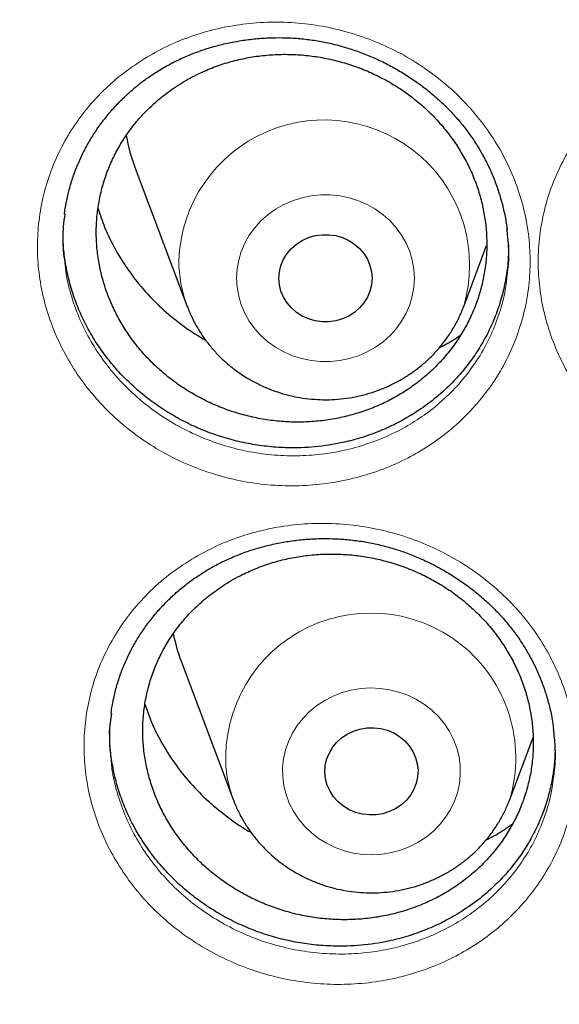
# Model space of a CAD drawing. Header units: millimetres. Extents: x 8 to 778, y 12 to 1829.
# Tile 206 of 256: x 345.81 to 350.45, y 1667.9 to 1676.36. Entities that reach past the tile are written whole.
import ezdxf

# ---------------------------------------------------------------- set-up
doc = ezdxf.new("R2010")
doc.units = ezdxf.units.MM

msp = doc.modelspace()

# ---------------------------------------------------------------- linework, layer by layer
at = {"color": 7, "linetype": 'Continuous', "lineweight": 30}
for p, q in [((346.8021, 1675.0834), (347.2491, 1673.8952)), ((349.6253, 1673.8952), (349.8215, 1674.4167)), ((347.2491, 1673.8952), (347.2475, 1673.8995)), ((347.1971, 1670.8476), (347.6441, 1669.6594)), ((350.0203, 1669.6594), (350.2203, 1670.1909))]:
    msp.add_line(p, q, dxfattribs=at)
at = {"color": 8, "linetype": 'Continuous', "lineweight": 0, "flags": 128}
for points in [[(347.6736, 1674.1367), (347.678, 1674.2141), (347.6914, 1674.2907), (347.7135, 1674.3654), (347.7441, 1674.4375), (347.7829, 1674.5061), (347.8293, 1674.5703), (347.8828, 1674.6294), (347.9428, 1674.6827), (348.0087, 1674.7297), (348.0795, 1674.7697), (348.1546, 1674.8022), (348.2329, 1674.827), (348.3137, 1674.8437), (348.3959, 1674.8521), (348.4786, 1674.8521), (348.5608, 1674.8437), (348.6415, 1674.827), (348.7199, 1674.8022), (348.7949, 1674.7697), (348.8658, 1674.7297), (348.9316, 1674.6827), (348.9916, 1674.6294), (349.0451, 1674.5703), (349.0915, 1674.5061), (349.1303, 1674.4375), (349.1609, 1674.3654), (349.183, 1674.2907), (349.1964, 1674.2141), (349.2009, 1674.1367), (349.1964, 1674.0592), (349.183, 1673.9827), (349.1609, 1673.9079), (349.1303, 1673.8359), (349.0915, 1673.7673), (349.0451, 1673.7031), (348.9916, 1673.644), (348.9316, 1673.5906), (348.8658, 1673.5437), (348.7949, 1673.5037), (348.7199, 1673.4711), (348.6415, 1673.4463), (348.5608, 1673.4297), (348.4786, 1673.4213), (348.3959, 1673.4213), (348.3137, 1673.4297), (348.2329, 1673.4463), (348.1546, 1673.4711), (348.0795, 1673.5037), (348.0087, 1673.5437), (347.9428, 1673.5906), (347.8828, 1673.644), (347.8293, 1673.7031), (347.7829, 1673.7673), (347.7441, 1673.8359), (347.7135, 1673.9079), (347.6914, 1673.9827), (347.678, 1674.0592), (347.6736, 1674.1367)], [(348.0802, 1669.7764), (348.0702, 1669.8535), (348.0692, 1669.931), (348.0772, 1670.0082), (348.094, 1670.0842), (348.1194, 1670.158), (348.1533, 1670.2288), (348.195, 1670.2958), (348.2443, 1670.3581), (348.3004, 1670.415), (348.3628, 1670.466), (348.4307, 1670.5103), (348.5032, 1670.5474), (348.5797, 1670.577), (348.6591, 1670.5987), (348.7405, 1670.6121), (348.823, 1670.6173), (348.9056, 1670.614), (348.9874, 1670.6024), (349.0673, 1670.5825), (349.1445, 1670.5547), (349.218, 1670.5192), (349.287, 1670.4764), (349.3507, 1670.4269), (349.4082, 1670.3712), (349.4591, 1670.31), (349.5025, 1670.244), (349.5382, 1670.174), (349.5655, 1670.1008), (349.5843, 1670.0253), (349.5942, 1669.9483), (349.5952, 1669.8707), (349.5872, 1669.7935), (349.5704, 1669.7175), (349.545, 1669.6437), (349.5112, 1669.5729), (349.4694, 1669.506), (349.4201, 1669.4436), (349.364, 1669.3867), (349.3016, 1669.3358), (349.2338, 1669.2914), (349.1612, 1669.2543), (349.0847, 1669.2247), (349.0053, 1669.2031), (348.9239, 1669.1896), (348.8414, 1669.1845), (348.7588, 1669.1877), (348.677, 1669.1994), (348.5971, 1669.2192), (348.5199, 1669.247), (348.4464, 1669.2826), (348.3774, 1669.3253), (348.3138, 1669.3748), (348.2562, 1669.4305), (348.2054, 1669.4917), (348.1619, 1669.5577), (348.1263, 1669.6277), (348.0989, 1669.7009), (348.0802, 1669.7764)], [(347.6434, 1669.6614), (347.6141, 1669.7509), (347.5914, 1669.8476)]]:
    msp.add_lwpolyline(points, dxfattribs=at)
at = {"color": 7, "linetype": 'Continuous', "lineweight": 30, "flags": 128}
for points in [[(348.0372, 1674.1367), (348.0417, 1674.1926), (348.055, 1674.2473), (348.0768, 1674.2995), (348.1067, 1674.3481), (348.144, 1674.3919), (348.1878, 1674.4301), (348.2372, 1674.4617), (348.2911, 1674.486), (348.3482, 1674.5026), (348.4073, 1674.5109), (348.4671, 1674.5109), (348.5262, 1674.5026), (348.5833, 1674.486), (348.6372, 1674.4617), (348.6866, 1674.4301), (348.7304, 1674.3919), (348.7677, 1674.3481), (348.7976, 1674.2995), (348.8194, 1674.2473), (348.8327, 1674.1926), (348.8372, 1674.1367), (348.8327, 1674.0808), (348.8194, 1674.0261), (348.7976, 1673.9739), (348.7677, 1673.9253), (348.7304, 1673.8814), (348.6866, 1673.8433), (348.6372, 1673.8117), (348.5833, 1673.7873), (348.5262, 1673.7708), (348.4671, 1673.7625), (348.4073, 1673.7625), (348.3482, 1673.7708), (348.2911, 1673.7873), (348.2372, 1673.8117), (348.1878, 1673.8433), (348.144, 1673.8814), (348.1067, 1673.9253), (348.0768, 1673.9739), (348.055, 1674.0261), (348.0417, 1674.0808), (348.0372, 1674.1367)], [(348.4383, 1669.8357), (348.4323, 1669.8915), (348.4353, 1669.9475), (348.4472, 1670.0025), (348.4676, 1670.0552), (348.4962, 1670.1045), (348.5323, 1670.1492), (348.5751, 1670.1883), (348.6236, 1670.2211), (348.6768, 1670.2467), (348.7335, 1670.2645), (348.7924, 1670.2743), (348.8521, 1670.2757), (348.9115, 1670.2687), (348.969, 1670.2535), (349.0235, 1670.2304), (349.0737, 1670.2), (349.1186, 1670.1629), (349.157, 1670.1199), (349.1882, 1670.0721), (349.2114, 1670.0204), (349.2261, 1669.966), (349.2321, 1669.9102), (349.2291, 1669.8542), (349.2173, 1669.7992), (349.1968, 1669.7465), (349.1682, 1669.6972), (349.1321, 1669.6525), (349.0893, 1669.6134), (349.0408, 1669.5806), (348.9876, 1669.555), (348.9309, 1669.5372), (348.872, 1669.5274), (348.8123, 1669.526), (348.753, 1669.533), (348.6954, 1669.5482), (348.6409, 1669.5713), (348.5907, 1669.6017), (348.5459, 1669.6388), (348.5074, 1669.6818), (348.4763, 1669.7296), (348.453, 1669.7813), (348.4383, 1669.8357)]]:
    msp.add_lwpolyline(points, dxfattribs=at)
at = {"color": 8, "linetype": 'Continuous', "lineweight": 0}
for centre, radius, start, end in [((348.4262, 1674.2474), 1.2496, 343.57197, 178.10918), ((348.2947, 1674.2894), 1.1174, 180.03875, 200.42411), ((348.8262, 1670.0151), 1.246, 343.44643, 187.72679)]:
    msp.add_arc(centre, radius, start, end, dxfattribs=at)
at = {"color": 7, "linetype": 'Continuous', "lineweight": 30}
for centre, radius, start, end in [((348.2488, 1675.6282), 1.5459, 189.90098, 200.63382), ((348.645, 1671.3927), 1.5471, 191.52064, 200.63164)]:
    msp.add_arc(centre, radius, start, end, dxfattribs=at)
at = {"color": 8, "linetype": 'Continuous', "lineweight": 0}
for points, knots in [([(374.4372, 1706.3241), (373.9406, 1706.3182), (372.9475, 1706.3064), (371.4606, 1706.2107), (369.9795, 1706.0582), (368.5071, 1705.8436), (367.0548, 1705.5704), (365.6252, 1705.2401), (364.2206, 1704.8544), (362.8351, 1704.4122), (361.463, 1703.9113), (360.1073, 1703.3514), (358.7712, 1702.7324), (357.4655, 1702.0589), (356.1925, 1701.3322), (354.9622, 1700.5583), (353.7762, 1699.7398), (352.6359, 1698.8792), (351.5362, 1697.9733), (350.4729, 1697.0178), (349.4488, 1696.0138), (348.4669, 1694.9623), (347.5352, 1693.8712), (346.6556, 1692.7428), (345.8346, 1691.5861), (345.0727, 1690.4041), (344.3702, 1689.1996), (343.7238, 1687.9678), (343.1311, 1686.7033), (342.5945, 1685.408), (342.1162, 1684.084), (341.7005, 1682.7415), (341.3481, 1681.3831), (341.0614, 1680.0197), (340.8397, 1678.6541), (340.6819, 1677.2891), (340.5872, 1675.919), (340.5554, 1674.538), (340.5879, 1673.1486), (340.6862, 1671.7536), (340.8497, 1670.3641), (341.0782, 1668.9826), (341.3694, 1667.6201), (341.7215, 1666.2788), (342.1326, 1664.9611), (342.6039, 1663.6612), (343.1379, 1662.3739), (343.7346, 1661.102), (344.3944, 1659.8485), (345.1123, 1658.6234), (345.8868, 1657.4291), (346.7117, 1656.2749), (347.5841, 1655.1621), (348.5014, 1654.0923), (349.467, 1653.0606), (350.4854, 1652.0629), (351.5556, 1651.1021), (352.6764, 1650.1809), (353.8393, 1649.3068), (355.042, 1648.4816), (356.2749, 1647.7113), (357.5348, 1646.9965), (358.8186, 1646.3374), (360.1316, 1645.7309), (361.4794, 1645.1749), (362.86, 1644.6714), (364.2712, 1644.2228), (365.7022, 1643.8327), (367.15, 1643.5021), (368.6032, 1643.2331), (370.0587, 1643.0251), (371.5137, 1642.8771), (372.9741, 1642.7882), (374.4461, 1642.7584), (375.9269, 1642.7889), (377.4138, 1642.8811), (378.8949, 1643.0345), (380.3673, 1643.2488), (381.8197, 1643.5221), (383.2493, 1643.8525), (384.6538, 1644.2381), (386.0393, 1644.6803), (387.4114, 1645.1813), (388.7671, 1645.7412), (390.1032, 1646.3601), (391.409, 1647.0336), (392.6819, 1647.7603), (393.9122, 1648.5342), (395.0982, 1649.3527), (396.2386, 1650.2133), (397.3382, 1651.1193), (398.4016, 1652.0747), (399.4257, 1653.0787), (400.4076, 1654.1303), (401.3392, 1655.2213), (402.2189, 1656.3497), (403.0399, 1657.5064), (403.8017, 1658.6885), (404.5043, 1659.8929), (405.1507, 1661.1248), (405.7434, 1662.3892), (406.28, 1663.6845), (406.7582, 1665.0086), (407.1739, 1666.3511), (407.5263, 1667.7094), (407.813, 1669.0728), (408.0348, 1670.4384), (408.1925, 1671.8034), (408.2873, 1673.1736), (408.3191, 1674.5546), (408.2865, 1675.9439), (408.1883, 1677.3389), (408.0247, 1678.7284), (407.7963, 1680.1099), (407.505, 1681.4725), (407.1529, 1682.8137), (406.7418, 1684.1315), (406.2705, 1685.4313), (405.7366, 1686.7187), (405.1398, 1687.9906), (404.48, 1689.2441), (403.7622, 1690.4691), (402.9876, 1691.6634), (402.1627, 1692.8177), (401.2903, 1693.9304), (400.3731, 1695.0003), (399.4074, 1696.032), (398.389, 1697.0296), (397.3189, 1697.9904), (396.198, 1698.9116), (395.0351, 1699.7857), (393.8324, 1700.611), (392.5995, 1701.3812), (391.3396, 1702.096), (390.0558, 1702.7551), (388.7428, 1703.3616), (387.395, 1703.9176), (386.0144, 1704.4211), (384.6032, 1704.8698), (383.1723, 1705.2598), (381.7244, 1705.5904), (380.2712, 1705.8593), (378.8157, 1706.0676), (377.3607, 1706.2147), (375.9003, 1706.307), (374.9249, 1706.3184), (374.4372, 1706.3241)], [0, 0, 0, 0, 0.007, 0.014, 0.021, 0.028, 0.035, 0.041875, 0.04875, 0.055625, 0.0625, 0.0695, 0.0765, 0.0835, 0.0905, 0.0975, 0.104375, 0.11125, 0.118125, 0.125, 0.132, 0.139, 0.146, 0.153, 0.16, 0.166875, 0.17375, 0.180625, 0.1875, 0.1945, 0.2015, 0.2085, 0.2155, 0.2225, 0.229375, 0.23625, 0.243125, 0.25, 0.257, 0.264, 0.271, 0.278, 0.285, 0.291875, 0.29875, 0.305625, 0.3125, 0.3195, 0.3265, 0.3335, 0.3405, 0.3475, 0.354375, 0.36125, 0.368125, 0.375, 0.382, 0.389, 0.396, 0.403, 0.41, 0.416875, 0.42375, 0.430625, 0.4375, 0.4445, 0.4515, 0.4585, 0.4655, 0.4725, 0.479375, 0.48625, 0.493125, 0.5, 0.507, 0.514, 0.521, 0.528, 0.535, 0.541875, 0.54875, 0.555625, 0.5625, 0.5695, 0.5765, 0.5835, 0.5905, 0.5975, 0.604375, 0.61125, 0.618125, 0.625, 0.632, 0.639, 0.646, 0.653, 0.66, 0.666875, 0.67375, 0.680625, 0.6875, 0.6945, 0.7015, 0.7085, 0.7155, 0.7225, 0.729375, 0.73625, 0.743125, 0.75, 0.757, 0.764, 0.771, 0.778, 0.785, 0.791875, 0.79875, 0.805625, 0.8125, 0.8195, 0.8265, 0.8335, 0.8405, 0.8475, 0.854375, 0.86125, 0.868125, 0.875, 0.882, 0.889, 0.896, 0.903, 0.91, 0.916875, 0.92375, 0.930625, 0.9375, 0.9445, 0.9515, 0.9585, 0.9655, 0.9725, 0.979375, 0.98625, 0.993125, 1, 1, 1, 1]), ([(346.8784, 1676.0211), (346.9425, 1676.0578), (347.0708, 1676.1315), (347.2785, 1676.2159), (347.4975, 1676.2811), (347.7272, 1676.3227), (347.9643, 1676.3402), (348.2029, 1676.3327), (348.4398, 1676.2994), (348.672, 1676.2417), (348.8971, 1676.1603), (349.1118, 1676.0553), (349.3136, 1675.9288), (349.4997, 1675.7825), (349.6672, 1675.6177), (349.8148, 1675.4374), (349.9409, 1675.2433), (350.0429, 1675.0373), (350.1203, 1674.8226), (350.1721, 1674.6022), (350.1968, 1674.3786), (350.1952, 1674.155), (350.1673, 1673.9335), (350.1124, 1673.7173), (350.0321, 1673.5088), (349.9275, 1673.3108), (349.7991, 1673.1263), (349.6494, 1672.9569), (349.4842, 1672.8087), (349.307, 1672.6823), (349.1159, 1672.5738), (348.9064, 1672.4835), (348.6808, 1672.4142), (348.4479, 1672.3694), (348.2105, 1672.3505), (347.9719, 1672.3564), (347.7343, 1672.3872), (347.501, 1672.4436), (347.2748, 1672.5239), (347.0589, 1672.6271), (346.8566, 1672.7525), (346.6697, 1672.8976), (346.5004, 1673.0608), (346.3515, 1673.2407), (346.2242, 1673.4345), (346.1202, 1673.6396), (346.0415, 1673.8537), (345.9884, 1674.0737), (345.9613, 1674.2971), (345.9616, 1674.5211), (345.9882, 1674.7427), (346.0409, 1674.9593), (346.1197, 1675.1678), (346.2226, 1675.3661), (346.3505, 1675.5544), (346.5039, 1675.7287), (346.6795, 1675.8884), (346.8122, 1675.9769), (346.8784, 1676.0211)], [0, 0, 0, 0, 0.0171773, 0.0344052, 0.051583, 0.0694927, 0.0874597, 0.1053696, 0.1232641, 0.1412158, 0.1591111, 0.1770442, 0.195035, 0.212968, 0.2308319, 0.248752, 0.2666149, 0.2845088, 0.3024601, 0.3203538, 0.3381846, 0.3560718, 0.3739021, 0.3917592, 0.4096732, 0.4275301, 0.4453733, 0.4632731, 0.4811162, 0.4976476, 0.5141786, 0.5321733, 0.5502248, 0.5682172, 0.5861287, 0.6040967, 0.6220074, 0.6399694, 0.6579891, 0.6759511, 0.6938426, 0.7117911, 0.7296825, 0.7475815, 0.7655378, 0.7834367, 0.801295, 0.8192103, 0.8370685, 0.8549111, 0.8728104, 0.8906523, 0.9084658, 0.9263347, 0.9441463, 0.9627431, 0.9814037, 1, 1, 1, 1]), ([(351.1553, 1675.8772), (351.2191, 1675.9153), (351.347, 1675.9917), (351.5547, 1676.0802), (351.7735, 1676.1495), (352.0029, 1676.1949), (352.2396, 1676.2164), (352.4781, 1676.2128), (352.7152, 1676.1836), (352.948, 1676.1298), (353.1739, 1676.0523), (353.3898, 1675.9511), (353.5931, 1675.8281), (353.7811, 1675.6851), (353.9507, 1675.5233), (354.1006, 1675.3457), (354.2292, 1675.1539), (354.3339, 1674.9498), (354.4142, 1674.7366), (354.469, 1674.5171), (354.4967, 1674.2941), (354.4982, 1674.0705), (354.4733, 1673.8487), (354.4213, 1673.6316), (354.3439, 1673.4218), (354.2419, 1673.2221), (354.116, 1673.0355), (353.9686, 1672.8637), (353.8054, 1672.7127), (353.63, 1672.5833), (353.4403, 1672.4717), (353.2321, 1672.378), (353.0076, 1672.305), (352.7755, 1672.2564), (352.5386, 1672.2335), (352.3001, 1672.2354), (352.0624, 1672.2622), (351.8285, 1672.3146), (351.6015, 1672.3911), (351.3844, 1672.4905), (351.1806, 1672.6123), (350.992, 1672.7541), (350.8206, 1672.9143), (350.6693, 1673.0915), (350.5395, 1673.283), (350.4327, 1673.4861), (350.3512, 1673.6987), (350.2951, 1673.9177), (350.265, 1674.1405), (350.2622, 1674.3644), (350.2858, 1674.5864), (350.3356, 1674.8038), (350.4116, 1675.0136), (350.5118, 1675.2135), (350.6368, 1675.4036), (350.7873, 1675.5798), (350.9595, 1675.7417), (351.0901, 1675.832), (351.1553, 1675.8772)], [0, 0, 0, 0, 0.017279, 0.034609, 0.051889, 0.069793, 0.087754, 0.105658, 0.123543, 0.141486, 0.159372, 0.177297, 0.195279, 0.213204, 0.231064, 0.24898, 0.26684, 0.284736, 0.30269, 0.320586, 0.338425, 0.35632, 0.374158, 0.392024, 0.409947, 0.427814, 0.445664, 0.463571, 0.48142, 0.497963, 0.514505, 0.532492, 0.550536, 0.56852, 0.586423, 0.604383, 0.622286, 0.640238, 0.658248, 0.676201, 0.694085, 0.712027, 0.729912, 0.747809, 0.765764, 0.783661, 0.801524, 0.819444, 0.837306, 0.855158, 0.873066, 0.890916, 0.908739, 0.926617, 0.944438, 0.962938, 0.981501, 1, 1, 1, 1]), ([(346.1974, 1674.2702), (346.2007, 1674.2385), (346.211, 1674.1391), (346.2539, 1673.9751), (346.324, 1673.781), (346.4184, 1673.5951), (346.5336, 1673.4193), (346.6684, 1673.2561), (346.8216, 1673.1078), (346.9907, 1672.976), (347.1738, 1672.862), (347.3691, 1672.768), (347.5737, 1672.6947), (347.7848, 1672.643), (347.9997, 1672.6144), (348.2156, 1672.6084), (348.4303, 1672.6248), (348.6411, 1672.6647), (348.8452, 1672.7268), (349.0347, 1672.8079), (349.2076, 1672.9054), (349.3679, 1673.0193), (349.5173, 1673.153), (349.6528, 1673.3058), (349.769, 1673.4725), (349.8639, 1673.6514), (349.9356, 1673.84), (349.9802, 1674.003), (349.9912, 1674.1036), (349.9949, 1674.1373)], [0, 0, 0, 0, 0.018203, 0.056915, 0.095505, 0.134182, 0.172983, 0.211661, 0.250326, 0.289115, 0.327782, 0.366595, 0.405532, 0.444345, 0.483061, 0.521901, 0.560619, 0.599502, 0.638513, 0.677401, 0.713114, 0.748827, 0.787386, 0.826068, 0.864626, 0.903212, 0.941922, 0.980508, 1, 1, 1, 1]), ([(347.3136, 1671.7388), (347.3784, 1671.774), (347.508, 1671.8446), (347.7172, 1671.9244), (347.9374, 1671.985), (348.168, 1672.0221), (348.4057, 1672.035), (348.6444, 1672.0231), (348.8807, 1671.9856), (349.112, 1671.9239), (349.3355, 1671.8389), (349.5481, 1671.7306), (349.7474, 1671.6011), (349.9305, 1671.4523), (350.0947, 1671.2856), (350.2386, 1671.1038), (350.3606, 1670.9087), (350.4584, 1670.7024), (350.5315, 1670.4878), (350.5788, 1670.2679), (350.599, 1670.0455), (350.5929, 1669.8234), (350.5605, 1669.604), (350.5012, 1669.3902), (350.4168, 1669.1845), (350.3081, 1668.9897), (350.1759, 1668.8087), (350.0227, 1668.6431), (349.8543, 1668.4988), (349.6744, 1668.3763), (349.4808, 1668.272), (349.2693, 1668.1862), (349.042, 1668.1214), (348.808, 1668.0813), (348.57, 1668.0669), (348.3313, 1668.0772), (348.0942, 1668.1123), (347.8619, 1668.1726), (347.6372, 1668.2567), (347.4233, 1668.3633), (347.2235, 1668.4916), (347.0396, 1668.6391), (346.8736, 1668.8044), (346.7284, 1668.9859), (346.6051, 1669.1806), (346.5052, 1669.3862), (346.431, 1669.6002), (346.3823, 1669.8196), (346.3597, 1670.0419), (346.3645, 1670.2643), (346.3955, 1670.484), (346.4526, 1670.6981), (346.5357, 1670.9039), (346.6426, 1671.0989), (346.7744, 1671.2839), (346.9318, 1671.4545), (347.1112, 1671.6104), (347.2463, 1671.696), (347.3136, 1671.7388)], [0, 0, 0, 0, 0.017146, 0.034343, 0.051489, 0.069408, 0.087385, 0.105304, 0.123199, 0.141152, 0.159048, 0.176973, 0.194955, 0.21288, 0.23073, 0.248637, 0.266486, 0.284367, 0.302305, 0.320186, 0.33801, 0.355891, 0.373714, 0.391574, 0.40949, 0.42735, 0.445203, 0.463114, 0.480968, 0.497519, 0.51407, 0.532074, 0.550133, 0.568134, 0.586053, 0.604028, 0.621945, 0.639905, 0.657922, 0.675881, 0.693763, 0.711701, 0.729582, 0.747467, 0.765409, 0.783294, 0.801141, 0.819045, 0.836891, 0.85473, 0.872626, 0.890464, 0.908282, 0.926157, 0.943974, 0.962628, 0.981346, 1, 1, 1, 1]), ([(346.5968, 1669.9821), (346.5986, 1669.9615), (346.6064, 1669.8736), (346.6443, 1669.721), (346.7101, 1669.527), (346.8009, 1669.3408), (346.9124, 1669.1643), (347.0439, 1668.9997), (347.1942, 1668.8497), (347.3606, 1668.7157), (347.5414, 1668.5991), (347.7349, 1668.5022), (347.9382, 1668.4255), (348.1484, 1668.3703), (348.3629, 1668.3379), (348.5789, 1668.3279), (348.7942, 1668.3402), (349.006, 1668.3758), (349.2115, 1668.4338), (349.4028, 1668.5108), (349.578, 1668.6045), (349.7407, 1668.7147), (349.893, 1668.8448), (350.0317, 1668.994), (350.1513, 1669.1574), (350.2498, 1669.3333), (350.3255, 1669.5191), (350.3757, 1669.6905), (350.3897, 1669.8008), (350.3953, 1669.8449)], [0, 0, 0, 0, 0.011905, 0.050596, 0.089165, 0.127815, 0.16659, 0.20524, 0.243887, 0.282657, 0.321305, 0.360116, 0.399052, 0.437863, 0.476598, 0.515456, 0.554193, 0.593098, 0.632131, 0.671042, 0.706803, 0.742564, 0.78115, 0.819859, 0.858445, 0.897041, 0.93576, 0.974356, 1, 1, 1, 1])]:
    msp.add_open_spline(points, degree=3, knots=knots, dxfattribs=at)
at = {"color": 7, "linetype": 'Continuous', "lineweight": 30}
for points, knots in [([(339.5859, 1677.2304), (339.5836, 1677.1956), (339.5788, 1677.125), (339.5727, 1677.0081), (339.5658, 1676.8831), (339.5579, 1676.7517), (339.5498, 1676.6108), (339.5418, 1676.4596), (339.5333, 1676.2809), (339.5247, 1676.0723), (339.5167, 1675.8315), (339.5093, 1675.5424), (339.5041, 1675.2007), (339.5031, 1674.802), (339.5077, 1674.3744), (339.5201, 1673.8864), (339.5431, 1673.3443), (339.579, 1672.7586), (339.6264, 1672.1709), (339.6848, 1671.5855), (339.7541, 1671.0025), (339.8481, 1670.3217), (339.9742, 1669.545), (340.1409, 1668.6748), (340.2932, 1667.9859), (340.4166, 1667.4752), (340.5016, 1667.1398), (340.5889, 1666.8105), (340.676, 1666.4958), (340.7599, 1666.2041), (340.8388, 1665.939), (340.912, 1665.7002), (340.979, 1665.4876), (341.0391, 1665.3011), (341.0919, 1665.1405), (341.1369, 1665.0057), (341.172, 1664.9019), (341.1993, 1664.8221), (341.2229, 1664.7536), (341.2492, 1664.678), (341.2804, 1664.5887), (341.3172, 1664.4849), (341.3634, 1664.3556), (341.4205, 1664.1986), (341.4898, 1664.0114), (341.5689, 1663.8022), (341.6582, 1663.571), (341.7583, 1663.3182), (341.8678, 1663.049), (341.9836, 1662.7717), (342.1454, 1662.3945), (342.3553, 1661.9244), (342.6181, 1661.3658), (342.9175, 1660.76), (343.2562, 1660.1111), (343.6371, 1659.4234), (344.0288, 1658.7547), (344.4699, 1658.041), (344.9682, 1657.2809), (345.5301, 1656.4771), (346.1168, 1655.6887), (346.6534, 1655.0106), (347.1343, 1654.4323), (347.5564, 1653.9439), (348.0014, 1653.4489), (348.4702, 1652.9482), (348.929, 1652.4781), (349.3743, 1652.0389), (349.8027, 1651.631), (350.2479, 1651.222), (350.7095, 1650.813), (351.1239, 1650.4591), (351.4782, 1650.1656), (351.7603, 1649.9371), (352.0239, 1649.728), (352.2685, 1649.5376), (352.4936, 1649.3654), (352.7057, 1649.2059), (352.9027, 1649.0599), (353.0824, 1648.9287), (353.2185, 1648.8305), (353.314, 1648.7622), (353.3725, 1648.7206), (353.4223, 1648.6853), (353.4786, 1648.6455), (353.5541, 1648.5924), (353.6543, 1648.5224), (353.7768, 1648.4375), (353.9218, 1648.338), (354.0897, 1648.2241), (354.3688, 1648.0373), (354.7571, 1647.7838), (355.2531, 1647.4715), (355.763, 1647.1622), (356.2865, 1646.8566), (356.8238, 1646.5553), (357.4084, 1646.2406), (358.0429, 1645.9146), (358.729, 1645.5803), (359.4281, 1645.2582), (360.1693, 1644.9357), (360.9463, 1644.6188), (361.7577, 1644.3108), (362.565, 1644.0262), (363.3673, 1643.7645), (364.1592, 1643.5261), (364.9399, 1643.3099), (365.7097, 1643.1147), (366.4766, 1642.9376), (367.3205, 1642.7614), (368.2456, 1642.5916), (369.2527, 1642.4351), (370.2642, 1642.3062), (371.2793, 1642.205), (372.297, 1642.1318), (373.3165, 1642.0866), (374.3371, 1642.0696), (375.3577, 1642.081), (376.3775, 1642.1207), (377.3957, 1642.1885), (378.4113, 1642.2842), (379.4242, 1642.4077), (380.435, 1642.5592), (381.4378, 1642.7379), (382.4326, 1642.9434), (383.4187, 1643.1753), (384.4017, 1643.4353), (385.3104, 1643.7027), (386.1468, 1643.9718), (386.9158, 1644.2383), (387.6902, 1644.5265), (388.4766, 1644.8402), (389.2742, 1645.1807), (390.0821, 1645.5493), (390.8944, 1645.9448), (391.7101, 1646.368), (392.3714, 1646.7332), (392.8743, 1647.0234), (393.2126, 1647.2238), (393.5299, 1647.4164), (393.8253, 1647.5998), (394.0978, 1647.7726), (394.3478, 1647.9343), (394.5761, 1648.0845), (394.7845, 1648.2239), (394.9683, 1648.3487), (395.129, 1648.4591), (395.267, 1648.555), (395.3863, 1648.6387), (395.4817, 1648.7062), (395.5637, 1648.7645), (395.645, 1648.8227), (395.7417, 1648.8924), (395.8558, 1648.9752), (395.9872, 1649.0715), (396.1361, 1649.1817), (396.2989, 1649.3036), (396.4713, 1649.4345), (396.6494, 1649.5714), (396.8317, 1649.7134), (397.089, 1649.9168), (397.425, 1650.1884), (397.842, 1650.5361), (398.2741, 1650.9087), (398.7203, 1651.3069), (399.1794, 1651.7319), (399.6023, 1652.1386), (399.9872, 1652.5214), (400.327, 1652.8694), (400.6577, 1653.2181), (400.9727, 1653.5598), (401.2708, 1653.8923), (401.5683, 1654.2328), (401.8633, 1654.5798), (402.1539, 1654.9317), (402.4242, 1655.268), (402.6763, 1655.5898), (402.9107, 1655.8966), (403.1277, 1656.1875), (403.3265, 1656.4598), (403.5136, 1656.7214), (403.6997, 1656.987), (403.8947, 1657.2714), (404.1024, 1657.5814), (404.3217, 1657.9173), (404.5517, 1658.2795), (404.7916, 1658.6688), (405.0401, 1659.0857), (405.2766, 1659.4965), (405.4997, 1659.8975), (405.7086, 1660.2851), (405.9178, 1660.6866), (406.1211, 1661.0908), (406.3199, 1661.5004), (406.5101, 1661.9069), (406.6909, 1662.3085), (406.8561, 1662.6889), (407.0064, 1663.0477), (407.1429, 1663.3845), (407.2662, 1663.699), (407.3771, 1663.9908), (407.4624, 1664.2217), (407.5245, 1664.3933), (407.5651, 1664.507), (407.5988, 1664.6025), (407.6257, 1664.6794), (407.6471, 1664.7409), (407.6684, 1664.8027), (407.6945, 1664.8788), (407.7289, 1664.9801), (407.7707, 1665.1049), (407.8278, 1665.2777), (407.8986, 1665.497), (407.9811, 1665.7602), (408.0661, 1666.0401), (408.1529, 1666.3361), (408.2448, 1666.6615), (408.341, 1667.0175), (408.4408, 1667.4059), (408.5402, 1667.8148), (408.6384, 1668.2443), (408.7345, 1668.6947), (408.8278, 1669.1659), (408.9168, 1669.6563), (409.0116, 1670.231), (409.1047, 1670.8759), (409.1896, 1671.5786), (409.2564, 1672.2588), (409.3066, 1672.9162), (409.3416, 1673.5504), (409.3629, 1674.161), (409.3708, 1674.6768), (409.3708, 1675.1023), (409.367, 1675.4428), (409.3597, 1675.7696), (409.3498, 1676.078), (409.3384, 1676.361), (409.3263, 1676.6159), (409.3139, 1676.8434), (409.3017, 1677.045), (409.2927, 1677.1717), (409.2885, 1677.2304)], [0, 0, 0, 0, 0.000951, 0.00193, 0.003036, 0.004253, 0.00557, 0.006974, 0.008466, 0.010552, 0.012788, 0.015174, 0.018604, 0.022304, 0.026272, 0.03051, 0.035893, 0.041374, 0.046842, 0.052297, 0.05774, 0.063171, 0.071403, 0.079606, 0.08778, 0.090983, 0.094182, 0.097376, 0.100428, 0.103231, 0.105785, 0.10809, 0.110147, 0.111955, 0.113514, 0.114824, 0.115886, 0.116546, 0.117156, 0.117891, 0.118757, 0.119771, 0.120935, 0.122551, 0.124388, 0.126447, 0.128728, 0.13123, 0.133951, 0.136743, 0.139515, 0.145262, 0.150923, 0.1565, 0.163835, 0.171017, 0.178053, 0.185051, 0.193962, 0.202877, 0.211797, 0.220722, 0.226386, 0.232222, 0.238234, 0.244421, 0.250785, 0.255992, 0.261311, 0.266742, 0.272285, 0.27791, 0.281398, 0.284647, 0.287656, 0.290428, 0.29296, 0.295254, 0.297539, 0.299525, 0.301212, 0.302031, 0.302668, 0.303134, 0.303663, 0.304513, 0.305603, 0.306932, 0.308499, 0.310306, 0.312352, 0.317473, 0.322688, 0.327986, 0.333366, 0.338829, 0.344373, 0.351014, 0.357768, 0.364616, 0.371408, 0.379162, 0.386804, 0.394332, 0.401748, 0.409052, 0.416116, 0.423071, 0.429942, 0.436807, 0.445722, 0.454637, 0.463552, 0.472466, 0.481381, 0.490295, 0.49921, 0.508124, 0.517039, 0.525953, 0.534868, 0.543782, 0.552714, 0.561687, 0.570523, 0.5794, 0.588318, 0.597277, 0.604345, 0.611477, 0.618749, 0.626162, 0.633856, 0.641697, 0.649684, 0.657818, 0.6661, 0.66977, 0.673275, 0.676573, 0.679664, 0.682548, 0.68518, 0.687613, 0.689846, 0.691879, 0.693552, 0.69506, 0.696371, 0.697452, 0.698185, 0.699064, 0.700127, 0.701375, 0.702837, 0.704492, 0.706336, 0.708286, 0.710294, 0.712359, 0.714483, 0.719094, 0.723957, 0.729073, 0.73444, 0.74006, 0.745932, 0.750271, 0.754723, 0.75908, 0.763275, 0.767308, 0.77118, 0.775537, 0.779669, 0.783578, 0.787262, 0.79079, 0.794084, 0.797145, 0.799974, 0.80285, 0.805987, 0.809384, 0.813035, 0.816945, 0.821115, 0.825545, 0.830235, 0.834102, 0.838129, 0.842317, 0.846532, 0.850561, 0.854837, 0.85888, 0.862688, 0.866263, 0.869604, 0.872711, 0.875584, 0.878223, 0.879511, 0.880626, 0.881559, 0.88231, 0.882879, 0.883358, 0.884118, 0.885104, 0.886317, 0.887757, 0.890141, 0.892693, 0.895393, 0.898242, 0.901239, 0.90476, 0.908466, 0.912358, 0.916434, 0.920696, 0.925143, 0.929775, 0.934543, 0.941328, 0.94789, 0.954228, 0.960343, 0.966236, 0.971905, 0.977351, 0.980594, 0.983753, 0.986827, 0.989704, 0.992312, 0.994612, 0.996657, 0.99845, 1, 1, 1, 1]), ([(346.9804, 1675.9053), (346.9968, 1675.9154), (347.0458, 1675.946), (347.131, 1675.9925), (347.2373, 1676.0424), (347.3477, 1676.0861), (347.4618, 1676.1232), (347.579, 1676.1537), (347.6986, 1676.1771), (347.8201, 1676.1935), (347.9427, 1676.2026), (348.0656, 1676.2044), (348.1881, 1676.1988), (348.3096, 1676.186), (348.4292, 1676.166), (348.5466, 1676.1389), (348.6623, 1676.1047), (348.7764, 1676.0636), (348.8889, 1676.0155), (348.999, 1675.9605), (349.1061, 1675.8989), (349.2094, 1675.8312), (349.3081, 1675.7578), (349.4015, 1675.6791), (349.4889, 1675.5959), (349.5699, 1675.5085), (349.6441, 1675.4175), (349.7115, 1675.3229), (349.7725, 1675.2244), (349.8273, 1675.122), (349.8756, 1675.0158), (349.917, 1674.9064), (349.9514, 1674.7946), (349.9776, 1674.6809), (349.9928, 1674.5996), (349.9969, 1674.5564), (349.9973, 1674.5516)], [0, 0, 0, 0, 0.015114, 0.045294, 0.075614, 0.106138, 0.136842, 0.167691, 0.19864, 0.229636, 0.260607, 0.291488, 0.322226, 0.352774, 0.383089, 0.413096, 0.443047, 0.473365, 0.503997, 0.534879, 0.565934, 0.597074, 0.628198, 0.659196, 0.689991, 0.720513, 0.750712, 0.780627, 0.810694, 0.841107, 0.871788, 0.902688, 0.933751, 0.964915, 0.996115, 1, 1, 1, 1]), ([(347.0418, 1675.7031), (347.0077, 1675.6747), (346.9392, 1675.6176), (346.846, 1675.5211), (346.7604, 1675.4167), (346.6849, 1675.3052), (346.6204, 1675.1887), (346.5669, 1675.0679), (346.524, 1674.9416), (346.4929, 1674.8121), (346.4737, 1674.6808), (346.4662, 1674.5488), (346.4706, 1674.415), (346.4871, 1674.2817), (346.5153, 1674.1505), (346.5547, 1674.0222), (346.6058, 1673.896), (346.6681, 1673.7739), (346.7405, 1673.6575), (346.8224, 1673.5473), (346.9144, 1673.4427), (347.0154, 1673.3456), (347.1239, 1673.2571), (347.239, 1673.1774), (347.3617, 1673.1063), (347.4901, 1673.0451), (347.6225, 1672.9944), (347.758, 1672.9543), (347.8976, 1672.9246), (348.0389, 1672.9062), (348.1803, 1672.8992), (348.3209, 1672.9031), (348.4615, 1672.9184), (348.5996, 1672.9449), (348.7338, 1672.9821), (348.8635, 1673.0297), (348.9897, 1673.0883), (349.1098, 1673.157), (349.222, 1673.2347), (349.3263, 1673.3206), (349.4231, 1673.4157), (349.5107, 1673.5184), (349.5881, 1673.6276), (349.6551, 1673.7421), (349.7119, 1673.863), (349.7575, 1673.9883), (349.7913, 1674.1165), (349.8135, 1674.2466), (349.824, 1674.3796), (349.8224, 1674.5134), (349.8089, 1674.6463), (349.7839, 1674.7773), (349.747, 1674.9075), (349.6985, 1675.0347), (349.6392, 1675.1572), (349.5698, 1675.2745), (349.4896, 1675.3872), (349.3997, 1675.4935), (349.3013, 1675.592), (349.1953, 1675.6823), (349.0808, 1675.7649), (348.9596, 1675.8383), (348.8331, 1675.9016), (348.7024, 1675.9548), (348.5665, 1675.9979), (348.4275, 1676.0302), (348.2872, 1676.0512), (348.1465, 1676.0612), (348.0045, 1676.06), (347.8638, 1676.0474), (347.7257, 1676.0238), (347.5909, 1675.9894), (347.4585, 1675.9439), (347.3205, 1675.8829), (347.1789, 1675.8048), (347.0877, 1675.7371), (347.0418, 1675.7031)], [0, 0, 0, 0, 0.013182, 0.026456, 0.040018, 0.05368, 0.066956, 0.080232, 0.093698, 0.107361, 0.120631, 0.133902, 0.147362, 0.161019, 0.174286, 0.187554, 0.201011, 0.214665, 0.227935, 0.241205, 0.254664, 0.26832, 0.281596, 0.294873, 0.308339, 0.322001, 0.335286, 0.34857, 0.362044, 0.375715, 0.389005, 0.402295, 0.415775, 0.429452, 0.442649, 0.455938, 0.469516, 0.483193, 0.496481, 0.509768, 0.523245, 0.536919, 0.550199, 0.563479, 0.576949, 0.590615, 0.603887, 0.61716, 0.630622, 0.64428, 0.657548, 0.670817, 0.684274, 0.697928, 0.711197, 0.724466, 0.737924, 0.751578, 0.764852, 0.778127, 0.79159, 0.80525, 0.818532, 0.831814, 0.845286, 0.858954, 0.872243, 0.885531, 0.89901, 0.912685, 0.925882, 0.939172, 0.95275, 0.966428, 0.98312, 1, 1, 1, 1]), ([(346.195, 1674.6873), (346.1953, 1674.69), (346.1989, 1674.7298), (346.2132, 1674.8054), (346.2384, 1674.9142), (346.2721, 1675.0213), (346.3133, 1675.1269), (346.362, 1675.2304), (346.4181, 1675.3312), (346.4812, 1675.4285), (346.551, 1675.5219), (346.6271, 1675.6106), (346.709, 1675.6943), (346.7963, 1675.7721), (346.8865, 1675.8431), (346.9498, 1675.885), (346.9804, 1675.9053)], [0, 0, 0, 0, 0.005423, 0.080884, 0.156109, 0.232026, 0.308602, 0.385727, 0.463271, 0.541081, 0.618997, 0.69681, 0.774364, 0.851528, 0.928205, 1, 1, 1, 1]), ([(346.198, 1674.6899), (346.1929, 1674.653), (346.1788, 1674.5495), (346.1785, 1674.4083), (346.1925, 1674.3057), (346.1974, 1674.2702)], [0, 0, 0, 0, 0.266655, 0.746333, 1, 1, 1, 1]), ([(346.4835, 1674.7348), (346.5012, 1674.6812), (346.5414, 1674.5591), (346.6319, 1674.3774), (346.7496, 1674.1913), (346.8885, 1674.0181), (347.0462, 1673.86), (347.2199, 1673.7184), (347.3474, 1673.64), (347.4108, 1673.6009)], [0, 0, 0, 0, 0.115729, 0.263269, 0.410788, 0.558778, 0.706296, 0.853747, 1, 1, 1, 1]), ([(349.1945, 1672.9731), (349.1504, 1672.9468), (349.0617, 1672.8941), (348.9187, 1672.8284), (348.7688, 1672.7729), (348.5887, 1672.723), (348.3771, 1672.687), (348.1614, 1672.6768), (347.9721, 1672.6865), (347.8113, 1672.7076), (347.6533, 1672.7412), (347.4968, 1672.7875), (347.3451, 1672.846), (347.1993, 1672.9159), (347.0606, 1672.9963), (346.9279, 1673.0882), (346.8038, 1673.1898), (346.6892, 1673.3005), (346.585, 1673.4189), (346.4904, 1673.5463), (346.4077, 1673.68), (346.3373, 1673.819), (346.2796, 1673.9618), (346.2342, 1674.1099), (346.2027, 1674.2602), (346.1843, 1674.4044), (346.1829, 1674.4973), (346.1823, 1674.5404)], [0, 0, 0, 0, 0.038087, 0.076442, 0.115628, 0.155099, 0.212451, 0.270734, 0.310228, 0.348409, 0.386862, 0.425731, 0.465166, 0.503263, 0.541697, 0.580404, 0.619743, 0.657899, 0.696324, 0.735164, 0.774572, 0.812659, 0.851082, 0.889781, 0.929113, 0.967181, 1, 1, 1, 1]), ([(349.9949, 1674.1373), (349.9995, 1674.1702), (350.0137, 1674.2696), (350.0144, 1674.4099), (350.0009, 1674.5158), (349.996, 1674.5543)], [0, 0, 0, 0, 0.238486, 0.722659, 1, 1, 1, 1]), ([(350.0107, 1674.4239), (350.0099, 1674.378), (350.0082, 1674.2821), (349.9889, 1674.1374), (349.957, 1673.9904), (349.9112, 1673.8453), (349.8526, 1673.7052), (349.7816, 1673.571), (349.6993, 1673.444), (349.6047, 1673.3229), (349.4907, 1673.2013), (349.3556, 1673.0813), (349.2484, 1673.0093), (349.1945, 1672.9731)], [0, 0, 0, 0, 0.0796983, 0.1662407, 0.2535457, 0.3414708, 0.430841, 0.5173353, 0.6045908, 0.6924637, 0.7817767, 0.8902921, 1, 1, 1, 1]), ([(347.2483, 1673.8999), (347.2518, 1673.8898), (347.2658, 1673.8493), (347.2979, 1673.7813), (347.3442, 1673.6964), (347.3978, 1673.6156), (347.4577, 1673.539), (347.5238, 1673.4671), (347.5956, 1673.4005), (347.6726, 1673.3394), (347.7545, 1673.2844), (347.8407, 1673.2358), (347.9307, 1673.1938), (348.024, 1673.1588), (348.1199, 1673.1309), (348.2178, 1673.1104), (348.3172, 1673.0975), (348.4175, 1673.0922), (348.5179, 1673.0945), (348.6179, 1673.1045), (348.7168, 1673.1221), (348.8139, 1673.1472), (348.9087, 1673.1797), (349.0006, 1673.2193), (349.0889, 1673.2659), (349.1731, 1673.3191), (349.2526, 1673.3785), (349.3269, 1673.4439), (349.3956, 1673.5147), (349.4581, 1673.5905), (349.5142, 1673.6707), (349.5632, 1673.7551), (349.6001, 1673.8297), (349.6176, 1673.8772), (349.6239, 1673.8942)], [0, 0, 0, 0, 0.010659, 0.042575, 0.074526, 0.106518, 0.13856, 0.170656, 0.20281, 0.235023, 0.267295, 0.299625, 0.332011, 0.364448, 0.396931, 0.429456, 0.462017, 0.494607, 0.52722, 0.559849, 0.592484, 0.625118, 0.657744, 0.690353, 0.722938, 0.75549, 0.788002, 0.820467, 0.852878, 0.885231, 0.917522, 0.94975, 0.981914, 1, 1, 1, 1]), ([(349.4159, 1673.5414), (349.4577, 1673.5621), (349.5221, 1673.5939), (349.5792, 1673.6358), (349.5992, 1673.6505)], [0, 0, 0, 0, 0.6493185, 1, 1, 1, 1]), ([(347.4098, 1671.6232), (347.4264, 1671.633), (347.4761, 1671.6624), (347.5623, 1671.7071), (347.6696, 1671.7547), (347.7809, 1671.7961), (347.8958, 1671.8309), (348.0136, 1671.859), (348.1338, 1671.8802), (348.2557, 1671.8943), (348.3785, 1671.9011), (348.5015, 1671.9007), (348.6239, 1671.893), (348.7452, 1671.878), (348.8644, 1671.8561), (348.9814, 1671.827), (349.0963, 1671.7911), (349.2097, 1671.7483), (349.3212, 1671.6985), (349.4303, 1671.6419), (349.5362, 1671.5789), (349.6382, 1671.5099), (349.7354, 1671.4353), (349.8273, 1671.3556), (349.9131, 1671.2714), (349.9924, 1671.1832), (350.0648, 1671.0916), (350.1304, 1670.9966), (350.1895, 1670.8978), (350.2423, 1670.7952), (350.2885, 1670.6889), (350.3279, 1670.5797), (350.3598, 1670.4681), (350.3834, 1670.3622), (350.3927, 1670.2933), (350.3968, 1670.2626)], [0, 0, 0, 0, 0.015283, 0.045772, 0.076401, 0.107235, 0.138249, 0.169409, 0.200668, 0.231974, 0.263252, 0.29444, 0.325482, 0.356332, 0.386947, 0.417248, 0.447487, 0.478097, 0.509025, 0.540207, 0.571564, 0.603009, 0.634437, 0.665741, 0.69684, 0.727666, 0.758168, 0.788382, 0.818748, 0.849471, 0.880469, 0.911692, 0.943085, 0.974584, 1, 1, 1, 1]), ([(347.4341, 1671.408), (347.4001, 1671.3796), (347.332, 1671.3225), (347.2393, 1671.2261), (347.1543, 1671.1218), (347.0796, 1671.0108), (347.0158, 1670.8946), (346.9629, 1670.7742), (346.9208, 1670.6483), (346.8905, 1670.5194), (346.872, 1670.3888), (346.8654, 1670.2574), (346.8706, 1670.1242), (346.8879, 1669.9919), (346.9169, 1669.8615), (346.9571, 1669.7341), (347.0091, 1669.6086), (347.072, 1669.4876), (347.1451, 1669.3722), (347.2276, 1669.263), (347.3204, 1669.1593), (347.4218, 1669.0634), (347.5309, 1668.9758), (347.6465, 1668.8972), (347.7697, 1668.8269), (347.8983, 1668.7667), (348.031, 1668.7169), (348.1666, 1668.6776), (348.3064, 1668.6488), (348.4477, 1668.6312), (348.5891, 1668.6247), (348.7296, 1668.6293), (348.8703, 1668.6452), (349.0082, 1668.6721), (349.1421, 1668.7098), (349.2715, 1668.7577), (349.3973, 1668.8165), (349.5168, 1668.8853), (349.6287, 1668.963), (349.7324, 1669.0489), (349.8288, 1669.144), (349.9156, 1669.2465), (349.9924, 1669.3553), (350.0587, 1669.4695), (350.1149, 1669.5902), (350.1597, 1669.7149), (350.1927, 1669.8426), (350.2141, 1669.9721), (350.2239, 1670.1046), (350.2215, 1670.2375), (350.2072, 1670.3696), (350.1814, 1670.4998), (350.1436, 1670.6293), (350.0944, 1670.7554), (350.0344, 1670.877), (349.9642, 1670.9933), (349.8833, 1671.1052), (349.7928, 1671.2102), (349.6938, 1671.3078), (349.5873, 1671.397), (349.4722, 1671.4788), (349.3507, 1671.5511), (349.2239, 1671.6135), (349.0929, 1671.6657), (348.9566, 1671.7081), (348.8177, 1671.7394), (348.6773, 1671.7597), (348.5366, 1671.769), (348.3944, 1671.7672), (348.2538, 1671.754), (348.116, 1671.7299), (347.9814, 1671.6952), (347.8492, 1671.6493), (347.7116, 1671.588), (347.5706, 1671.5098), (347.4798, 1671.442), (347.4341, 1671.408)], [0, 0, 0, 0, 0.013186, 0.026463, 0.04003, 0.053696, 0.066929, 0.080256, 0.093726, 0.107392, 0.12062, 0.13394, 0.147403, 0.161063, 0.174285, 0.1876, 0.201058, 0.214712, 0.227934, 0.241249, 0.254707, 0.26836, 0.281587, 0.294906, 0.308369, 0.322027, 0.335261, 0.348588, 0.362058, 0.375725, 0.388966, 0.4023, 0.415778, 0.429452, 0.442649, 0.455938, 0.469516, 0.483194, 0.496437, 0.509774, 0.523253, 0.53693, 0.550167, 0.563498, 0.576971, 0.590642, 0.603871, 0.617194, 0.630659, 0.644322, 0.657545, 0.670861, 0.68432, 0.697976, 0.711197, 0.724511, 0.737969, 0.751622, 0.764847, 0.778164, 0.791625, 0.805281, 0.818513, 0.831837, 0.845305, 0.858968, 0.872208, 0.88554, 0.899016, 0.912687, 0.925884, 0.939172, 0.95275, 0.966427, 0.98312, 1, 1, 1, 1]), ([(346.5962, 1670.3988), (346.5974, 1670.4107), (346.6026, 1670.4593), (346.6195, 1670.5434), (346.6471, 1670.6509), (346.6828, 1670.7567), (346.726, 1670.8609), (346.7767, 1670.9628), (346.8347, 1671.0618), (346.8996, 1671.1574), (346.9713, 1671.2489), (347.0491, 1671.3357), (347.1326, 1671.4173), (347.2215, 1671.4932), (347.3136, 1671.5624), (347.3782, 1671.6032), (347.4098, 1671.6232)], [0, 0, 0, 0, 0.023799, 0.097826, 0.171613, 0.246055, 0.321136, 0.39675, 0.472769, 0.549045, 0.625422, 0.701694, 0.77771, 0.853343, 0.928496, 1, 1, 1, 1]), ([(342.1365, 1671.2491), (342.1458, 1671.1696), (342.1732, 1670.9328), (342.2274, 1670.5397), (342.2985, 1670.0699), (342.3778, 1669.6011), (342.4647, 1669.1336), (342.5594, 1668.6675), (342.6618, 1668.2027), (342.7719, 1667.7395), (342.8897, 1667.278), (343.0151, 1666.8182), (343.1482, 1666.3604), (343.2887, 1665.9045), (343.4369, 1665.4507), (343.5925, 1664.9992), (343.7556, 1664.55), (343.9261, 1664.1032), (344.104, 1663.659), (344.2893, 1663.2174), (344.4818, 1662.7785), (344.6816, 1662.3426), (344.8886, 1661.9096), (345.1028, 1661.4796), (345.3241, 1661.0529), (345.5524, 1660.6294), (345.7877, 1660.2093), (346.0299, 1659.7927), (346.279, 1659.3797), (346.5349, 1658.9704), (346.7976, 1658.5649), (347.067, 1658.1632), (347.343, 1657.7656), (347.6255, 1657.372), (347.9146, 1656.9825), (348.21, 1656.5974), (348.5119, 1656.2166), (348.8199, 1655.8402), (349.1342, 1655.4684), (349.4547, 1655.1013), (349.7811, 1654.7388), (350.1136, 1654.3812), (350.4519, 1654.0285), (350.796, 1653.6807), (351.1459, 1653.338), (351.5014, 1653.0005), (351.8624, 1652.6682), (352.229, 1652.3412), (352.6008, 1652.0196), (352.978, 1651.7034), (353.3604, 1651.3929), (353.7479, 1651.0879), (354.1404, 1650.7886), (354.5378, 1650.4951), (354.94, 1650.2074), (355.3469, 1649.9257), (355.7585, 1649.6499), (356.1746, 1649.3802), (356.5951, 1649.1165), (357.0199, 1648.8591), (357.449, 1648.6078), (357.8821, 1648.3629), (358.3193, 1648.1243), (358.7604, 1647.8922), (359.2052, 1647.6665), (359.6538, 1647.4473), (360.1059, 1647.2347), (360.5615, 1647.0288), (361.0205, 1646.8295), (361.4827, 1646.6369), (361.948, 1646.4511), (362.4164, 1646.2722), (362.8877, 1646.1), (363.3618, 1645.9348), (363.8385, 1645.7766), (364.3178, 1645.6253), (364.7996, 1645.481), (365.2837, 1645.3438), (365.77, 1645.2137), (366.2585, 1645.0907), (366.7489, 1644.9748), (367.2411, 1644.8661), (367.7352, 1644.7647), (368.2308, 1644.6704), (368.7279, 1644.5834), (369.2264, 1644.5037), (369.7262, 1644.4312), (370.2271, 1644.3661), (370.7291, 1644.3082), (371.2319, 1644.2578), (371.7355, 1644.2146), (372.2398, 1644.1789), (372.7446, 1644.1505), (373.2498, 1644.1294), (373.7553, 1644.1158), (374.261, 1644.1095), (374.7667, 1644.1106), (375.2723, 1644.1191), (375.7777, 1644.135), (376.2828, 1644.1583), (376.7875, 1644.1889), (377.2915, 1644.2269), (377.7949, 1644.2723), (378.2975, 1644.325), (378.7992, 1644.385), (379.2998, 1644.4524), (379.7992, 1644.527), (380.2973, 1644.609), (380.794, 1644.6982), (381.2891, 1644.7946), (381.7826, 1644.8983), (382.2744, 1645.0092), (382.7642, 1645.1272), (383.252, 1645.2524), (383.7377, 1645.3847), (384.2211, 1645.524), (384.7021, 1645.6704), (385.1807, 1645.8238), (385.6567, 1645.9842), (386.1299, 1646.1515), (386.6003, 1646.3257), (387.0678, 1646.5067), (387.5322, 1646.6946), (387.9935, 1646.8892), (388.4514, 1647.0905), (388.906, 1647.2985), (389.3571, 1647.5131), (389.8045, 1647.7342), (390.2482, 1647.9619), (390.6882, 1648.196), (391.1241, 1648.4365), (391.5561, 1648.6834), (391.9838, 1648.9365), (392.4074, 1649.1959), (392.8266, 1649.4614), (393.2413, 1649.733), (393.6515, 1650.0106), (394.057, 1650.2941), (394.4578, 1650.5836), (394.8537, 1650.8789), (395.2447, 1651.1799), (395.6307, 1651.4866), (396.0115, 1651.7989), (396.3871, 1652.1167), (396.7573, 1652.4399), (397.1222, 1652.7685), (397.4816, 1653.1025), (397.8354, 1653.4416), (398.1835, 1653.7858), (398.5259, 1654.1351), (398.8625, 1654.4894), (399.1931, 1654.8485), (399.5178, 1655.2124), (399.8364, 1655.581), (400.1488, 1655.9542), (400.455, 1656.3319), (400.7549, 1656.714), (401.0484, 1657.1005), (401.3355, 1657.4912), (401.6161, 1657.8861), (401.8901, 1658.285), (402.1574, 1658.6878), (402.4181, 1659.0946), (402.6719, 1659.505), (402.919, 1659.9191), (403.1591, 1660.3368), (403.3923, 1660.758), (403.6185, 1661.1824), (403.8376, 1661.6102), (404.0496, 1662.0411), (404.2544, 1662.475), (404.452, 1662.9119), (404.6423, 1663.3516), (404.8253, 1663.794), (405.001, 1664.239), (405.1693, 1664.6866), (405.3301, 1665.1365), (405.4835, 1665.5887), (405.6293, 1666.0432), (405.7676, 1666.4997), (405.8983, 1666.9581), (406.0214, 1667.4184), (406.1368, 1667.8805), (406.2446, 1668.3442), (406.3447, 1668.8094), (406.437, 1669.276), (406.5216, 1669.7439), (406.5986, 1670.2129), (406.6671, 1670.6831), (406.7138, 1671.031), (406.7352, 1671.2223), (406.739, 1671.2563)], [0, 0, 0, 0, 0.002693, 0.008018, 0.013343, 0.018669, 0.023994, 0.029319, 0.034645, 0.03997, 0.045296, 0.050621, 0.055946, 0.061272, 0.066597, 0.071923, 0.077249, 0.082574, 0.0879, 0.093226, 0.098551, 0.103877, 0.109203, 0.114529, 0.119855, 0.125181, 0.130507, 0.135833, 0.141159, 0.146485, 0.151812, 0.157138, 0.162464, 0.167791, 0.173117, 0.178444, 0.18377, 0.189097, 0.194423, 0.19975, 0.205077, 0.210404, 0.215731, 0.221057, 0.226384, 0.231711, 0.237038, 0.242365, 0.247693, 0.25302, 0.258347, 0.263674, 0.269002, 0.274329, 0.279656, 0.284984, 0.290311, 0.295639, 0.300966, 0.306294, 0.311621, 0.316949, 0.322277, 0.327604, 0.332932, 0.33826, 0.343588, 0.348916, 0.354243, 0.359571, 0.364899, 0.370227, 0.375555, 0.380883, 0.386211, 0.391539, 0.396867, 0.402195, 0.407523, 0.412851, 0.418179, 0.423508, 0.428836, 0.434164, 0.439492, 0.44482, 0.450148, 0.455477, 0.460805, 0.466133, 0.471461, 0.47679, 0.482118, 0.487446, 0.492774, 0.498103, 0.503431, 0.508759, 0.514087, 0.519416, 0.524744, 0.530072, 0.5354, 0.540729, 0.546057, 0.551385, 0.556713, 0.562041, 0.56737, 0.572698, 0.578026, 0.583354, 0.588682, 0.594011, 0.599339, 0.604667, 0.609995, 0.615323, 0.620651, 0.625979, 0.631307, 0.636635, 0.641963, 0.647291, 0.652619, 0.657947, 0.663275, 0.668603, 0.673931, 0.679258, 0.684586, 0.689914, 0.695242, 0.700569, 0.705897, 0.711225, 0.716552, 0.72188, 0.727207, 0.732535, 0.737862, 0.74319, 0.748517, 0.753844, 0.759171, 0.764499, 0.769826, 0.775153, 0.78048, 0.785807, 0.791134, 0.796461, 0.801788, 0.807115, 0.812442, 0.817768, 0.823095, 0.828422, 0.833748, 0.839075, 0.844401, 0.849728, 0.855054, 0.86038, 0.865707, 0.871033, 0.876359, 0.881685, 0.887011, 0.892337, 0.897663, 0.902989, 0.908315, 0.913641, 0.918967, 0.924293, 0.929618, 0.934944, 0.94027, 0.945595, 0.950921, 0.956246, 0.961572, 0.966897, 0.972223, 0.977548, 0.982873, 0.988199, 0.993524, 0.998849, 1, 1, 1, 1]), ([(346.8866, 1670.478), (346.9003, 1670.4361), (346.9362, 1670.3262), (347.0207, 1670.1563), (347.1368, 1669.9706), (347.2747, 1669.7978), (347.4308, 1669.6388), (347.6061, 1669.4995), (347.7292, 1669.4124), (347.7964, 1669.378), (347.7964, 1669.378)], [0, 0, 0, 0, 0.093037, 0.244033, 0.395035, 0.546519, 0.697521, 0.848478, 0.999916, 1, 1, 1, 1]), ([(346.5984, 1670.4017), (346.5942, 1670.375), (346.5798, 1670.2824), (346.5779, 1670.1412), (346.5913, 1670.0283), (346.5968, 1669.9821)], [0, 0, 0, 0, 0.193659, 0.670296, 1, 1, 1, 1]), ([(350.3953, 1669.8449), (350.3988, 1669.8668), (350.413, 1669.9548), (350.4151, 1670.0963), (350.4022, 1670.2144), (350.3965, 1670.2656)], [0, 0, 0, 0, 0.158846, 0.635534, 1, 1, 1, 1]), ([(349.565, 1668.6715), (349.5204, 1668.6463), (349.4308, 1668.5957), (349.2868, 1668.5331), (349.1361, 1668.4808), (348.9552, 1668.4344), (348.7428, 1668.4024), (348.5267, 1668.396), (348.3374, 1668.409), (348.1769, 1668.4328), (348.0195, 1668.469), (347.8638, 1668.5178), (347.713, 1668.5786), (347.5685, 1668.6506), (347.4314, 1668.7329), (347.3005, 1668.8266), (347.1783, 1668.9297), (347.0658, 1669.0416), (346.9638, 1669.1611), (346.8717, 1669.2892), (346.7915, 1669.4235), (346.7238, 1669.5628), (346.6689, 1669.7056), (346.6263, 1669.8534), (346.5978, 1670.0032), (346.5828, 1670.1362), (346.583, 1670.218), (346.583, 1670.2502)], [0, 0, 0, 0, 0.038341, 0.076949, 0.116391, 0.156117, 0.213992, 0.272807, 0.312661, 0.351173, 0.38996, 0.429166, 0.468944, 0.507392, 0.546111, 0.585139, 0.624806, 0.663271, 0.702006, 0.74116, 0.780886, 0.819316, 0.858016, 0.897027, 0.936677, 0.975099, 1, 1, 1, 1]), ([(350.4099, 1670.0843), (350.4083, 1670.0438), (350.4049, 1669.9538), (350.3834, 1669.8155), (350.3488, 1669.67), (350.3002, 1669.5267), (350.2389, 1669.3885), (350.1653, 1669.2564), (350.0805, 1669.1316), (349.9837, 1669.0129), (349.867, 1668.8939), (349.7291, 1668.7766), (349.6199, 1668.7067), (349.565, 1668.6715)], [0, 0, 0, 0, 0.071191, 0.158497, 0.246415, 0.335035, 0.425111, 0.512401, 0.600301, 0.688902, 0.778954, 0.888868, 1, 1, 1, 1]), ([(347.6442, 1669.6618), (347.6506, 1669.6444), (347.6681, 1669.5968), (347.7047, 1669.5222), (347.753, 1669.4384), (347.8083, 1669.3586), (347.8699, 1669.2833), (347.9376, 1669.2128), (348.0109, 1669.1476), (348.0893, 1669.0882), (348.1724, 1669.0348), (348.2597, 1668.988), (348.3506, 1668.9478), (348.4446, 1668.9147), (348.5411, 1668.8888), (348.6395, 1668.8704), (348.7392, 1668.8595), (348.8396, 1668.8562), (348.9399, 1668.8606), (349.0397, 1668.8726), (349.1382, 1668.8923), (349.2348, 1668.9194), (349.3288, 1668.9539), (349.4198, 1668.9954), (349.507, 1669.0438), (349.59, 1669.0987), (349.6681, 1669.1598), (349.741, 1669.2266), (349.808, 1669.2988), (349.8689, 1669.3759), (349.9232, 1669.4572), (349.9702, 1669.5426), (350.0024, 1669.6106), (350.0164, 1669.6507), (350.0197, 1669.6603)], [0, 0, 0, 0, 0.018451, 0.050379, 0.082344, 0.114353, 0.146412, 0.178527, 0.2107, 0.242933, 0.275225, 0.307574, 0.339977, 0.372431, 0.40493, 0.437469, 0.470041, 0.502642, 0.535264, 0.567899, 0.600538, 0.633174, 0.6658, 0.698407, 0.730987, 0.763533, 0.796037, 0.828491, 0.860891, 0.893231, 0.925509, 0.957723, 0.989874, 1, 1, 1, 1]), ([(349.8175, 1669.313), (349.8535, 1669.3307), (349.9347, 1669.3709), (350.0068, 1669.4237), (350.0469, 1669.4532)], [0, 0, 0, 0, 0.442825, 1, 1, 1, 1])]:
    msp.add_open_spline(points, degree=3, knots=knots, dxfattribs=at)

doc.saveas('drawing.dxf')
